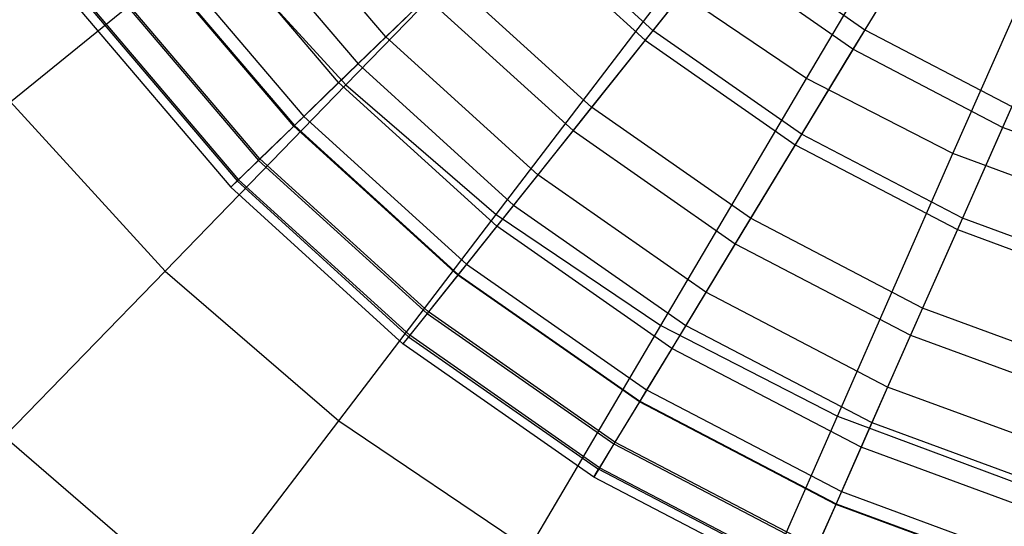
# Model space of a CAD drawing. Extents: x -6 to 6.5, y 0.1 to 12.5.
# Tile 8 of 44: x -1.2 to -0.2, y 3.9 to 4.4. Entities that reach past the tile are written whole.
import ezdxf

# ---------------------------------------------------------------- set-up
doc = ezdxf.new("R2010")
doc.units = 0
doc.header["$LTSCALE"] = 2.54
doc.layers.get('0').update_dxf_attribs({"color": 13, "linetype": 'CONTINUOUS'})

# ---------------------------------------------------------------- blocks, each defined once
blk = doc.blocks.new('GRUPUJ_1')
at = {"color": 0}
for p, q in [((5.5553, 4.27374, 17.80599), (5.71043, 4.5364, 17.91761)), ((5.5553, 4.27374, 17.80599), (5.71043, 4.5364, 17.91761)), ((5.6993, 4.19983, 17.80599), (5.82227, 4.47899, 17.91761)), ((5.6993, 4.19983, 17.80599), (5.82227, 4.47899, 17.91761)), ((5.14137, 4.31461, 8.97032), (5.0106, 4.46822, 8.97032)), ((5.14137, 4.31461, 8.97032), (5.0106, 4.46822, 8.97032)), ((5.10193, 4.26739, 17.67508), (5.29845, 4.46982, 17.80599)), ((5.10193, 4.26739, 17.67508), (5.29845, 4.46982, 17.80599)), ((5.68953, 4.44853, 13.50327), (5.61261, 4.32165, 13.14917)), ((5.68953, 4.44853, 13.50327), (5.61261, 4.32165, 13.14917)), ((4.98002, 4.4454, 12.03717), (5.11396, 4.28807, 12.03717)), ((4.98002, 4.4454, 12.03717), (5.11396, 4.28807, 12.03717)), ((5.40395, 4.32098, 8.52105), (5.27184, 4.44096, 8.52105)), ((5.40395, 4.32098, 8.52105), (5.27184, 4.44096, 8.52105)), ((5.09488, 4.26958, 9.20059), (4.95873, 4.42951, 9.20059)), ((5.09488, 4.26958, 9.20059), (4.95873, 4.42951, 9.20059)), ((5.26307, 4.43247, 12.78226), (5.39634, 4.31144, 12.78226)), ((5.26307, 4.43247, 12.78226), (5.39634, 4.31144, 12.78226)), ((4.77191, 4.25065, 17.52803), (4.97012, 4.41148, 17.67508)), ((4.77191, 4.25065, 17.52803), (4.97012, 4.41148, 17.67508)), ((4.97012, 4.41148, 17.67508), (5.10193, 4.26739, 17.67508)), ((4.97012, 4.41148, 17.67508), (5.10193, 4.26739, 17.67508)), ((5.47888, 4.41494, 13.14917), (5.39634, 4.31144, 12.78226)), ((5.47888, 4.41494, 13.14917), (5.39634, 4.31144, 12.78226)), ((5.47888, 4.41494, 13.14917), (5.61261, 4.32165, 13.14917)), ((5.47888, 4.41494, 13.14917), (5.61261, 4.32165, 13.14917)), ((4.92053, 4.401, 11.66234), (5.06064, 4.23642, 11.66234)), ((4.92053, 4.401, 11.66234), (5.06064, 4.23642, 11.66234)), ((5.0507, 4.2268, 9.48918), (4.90944, 4.39272, 9.48918)), ((5.0507, 4.2268, 9.48918), (4.90944, 4.39272, 9.48918)), ((4.91012, 4.39323, 11.58385), (5.05131, 4.22739, 11.58385)), ((4.91012, 4.39323, 11.58385), (5.05131, 4.22739, 11.58385)), ((5.4648, 4.39728, 8.34908), (5.40395, 4.32098, 8.52105)), ((5.4648, 4.39728, 8.34908), (5.40395, 4.32098, 8.52105)), ((5.60091, 4.30234, 8.34908), (5.4648, 4.39728, 8.34908)), ((5.60091, 4.30234, 8.34908), (5.4648, 4.39728, 8.34908)), ((5.65546, 4.39233, 8.19713), (5.60091, 4.30234, 8.34908)), ((5.65546, 4.39233, 8.19713), (5.60091, 4.30234, 8.34908)), ((5.20237, 4.37368, 8.73334), (5.14137, 4.31461, 8.97032)), ((5.20237, 4.37368, 8.73334), (5.14137, 4.31461, 8.97032)), ((5.34365, 4.24537, 8.73334), (5.20237, 4.37368, 8.73334)), ((5.34365, 4.24537, 8.73334), (5.20237, 4.37368, 8.73334)), ((4.87069, 4.3638, 11.21394), (5.01596, 4.19316, 11.21394)), ((4.87069, 4.3638, 11.21394), (5.01596, 4.19316, 11.21394)), ((5.01741, 4.19456, 9.80253), (4.87231, 4.36501, 9.80253)), ((5.01741, 4.19456, 9.80253), (4.87231, 4.36501, 9.80253)), ((5.24986, 4.1399, 17.67508), (5.42106, 4.36416, 17.80599)), ((5.24986, 4.1399, 17.67508), (5.42106, 4.36416, 17.80599)), ((5.5553, 4.27374, 17.80599), (5.42106, 4.36416, 17.80599)), ((5.5553, 4.27374, 17.80599), (5.42106, 4.36416, 17.80599)), ((5.1814, 4.35338, 12.41018), (5.11396, 4.28807, 12.03717)), ((5.1814, 4.35338, 12.41018), (5.11396, 4.28807, 12.03717)), ((5.1814, 4.35338, 12.41018), (5.32546, 4.22255, 12.41018)), ((5.1814, 4.35338, 12.41018), (5.32546, 4.22255, 12.41018)), ((4.84026, 4.34109, 10.48697), (4.98868, 4.16674, 10.48697)), ((4.84026, 4.34109, 10.48697), (4.98868, 4.16674, 10.48697)), ((4.84743, 4.34644, 10.84739), (4.99511, 4.17296, 10.84739)), ((4.84743, 4.34644, 10.84739), (4.99511, 4.17296, 10.84739)), ((4.84882, 4.34747, 10.13694), (4.99635, 4.17417, 10.13694)), ((4.84882, 4.34747, 10.13694), (4.99635, 4.17417, 10.13694)), ((5.40395, 4.32098, 8.52105), (5.34365, 4.24537, 8.73334)), ((5.40395, 4.32098, 8.52105), (5.34365, 4.24537, 8.73334)), ((5.55032, 4.21888, 8.52105), (5.40395, 4.32098, 8.52105)), ((5.55032, 4.21888, 8.52105), (5.40395, 4.32098, 8.52105)), ((5.61261, 4.32165, 13.14917), (5.54399, 4.20844, 12.78226)), ((5.61261, 4.32165, 13.14917), (5.54399, 4.20844, 12.78226)), ((5.61261, 4.32165, 13.14917), (5.75719, 4.24622, 13.14917)), ((5.61261, 4.32165, 13.14917), (5.75719, 4.24622, 13.14917)), ((5.79064, 4.32181, 8.19713), (5.74804, 4.22557, 8.34908)), ((5.79064, 4.32181, 8.19713), (5.74804, 4.22557, 8.34908)), ((5.14137, 4.31461, 8.97032), (5.09488, 4.26958, 9.20059)), ((5.14137, 4.31461, 8.97032), (5.09488, 4.26958, 9.20059)), ((5.29071, 4.17899, 8.97032), (5.14137, 4.31461, 8.97032)), ((5.29071, 4.17899, 8.97032), (5.14137, 4.31461, 8.97032)), ((5.39634, 4.31144, 12.78226), (5.32546, 4.22255, 12.41018)), ((5.39634, 4.31144, 12.78226), (5.32546, 4.22255, 12.41018)), ((5.39634, 4.31144, 12.78226), (5.54399, 4.20844, 12.78226)), ((5.39634, 4.31144, 12.78226), (5.54399, 4.20844, 12.78226)), ((5.60091, 4.30234, 8.34908), (5.55032, 4.21888, 8.52105)), ((5.60091, 4.30234, 8.34908), (5.55032, 4.21888, 8.52105)), ((5.74804, 4.22557, 8.34908), (5.60091, 4.30234, 8.34908)), ((5.74804, 4.22557, 8.34908), (5.60091, 4.30234, 8.34908)), ((5.11396, 4.28807, 12.03717), (5.06064, 4.23642, 11.66234)), ((5.11396, 4.28807, 12.03717), (5.06064, 4.23642, 11.66234)), ((5.11396, 4.28807, 12.03717), (5.26692, 4.14915, 12.03717)), ((5.11396, 4.28807, 12.03717), (5.26692, 4.14915, 12.03717)), ((5.41183, 4.03081, 17.67508), (5.5553, 4.27374, 17.80599)), ((5.41183, 4.03081, 17.67508), (5.5553, 4.27374, 17.80599)), ((5.6993, 4.19983, 17.80599), (5.5553, 4.27374, 17.80599)), ((5.6993, 4.19983, 17.80599), (5.5553, 4.27374, 17.80599)), ((4.92414, 4.08425, 17.52803), (5.10193, 4.26739, 17.67508)), ((4.92414, 4.08425, 17.52803), (5.10193, 4.26739, 17.67508)), ((5.09488, 4.26958, 9.20059), (5.0507, 4.2268, 9.48918)), ((5.09488, 4.26958, 9.20059), (5.0507, 4.2268, 9.48918)), ((5.25036, 4.12838, 9.20059), (5.09488, 4.26958, 9.20059)), ((5.25036, 4.12838, 9.20059), (5.09488, 4.26958, 9.20059)), ((5.10193, 4.26739, 17.67508), (5.24986, 4.1399, 17.67508)), ((5.10193, 4.26739, 17.67508), (5.24986, 4.1399, 17.67508)), ((4.77191, 4.25065, 17.52803), (4.92414, 4.08425, 17.52803)), ((4.77191, 4.25065, 17.52803), (4.92414, 4.08425, 17.52803)), ((5.34365, 4.24537, 8.73334), (5.29071, 4.17899, 8.97032)), ((5.34365, 4.24537, 8.73334), (5.29071, 4.17899, 8.97032)), ((5.50019, 4.13618, 8.73334), (5.34365, 4.24537, 8.73334)), ((5.50019, 4.13618, 8.73334), (5.34365, 4.24537, 8.73334)), ((5.75719, 4.24622, 13.14917), (5.7036, 4.12518, 12.78226)), ((5.75719, 4.24622, 13.14917), (5.7036, 4.12518, 12.78226)), ((5.06064, 4.23642, 11.66234), (5.05131, 4.22739, 11.58385)), ((5.06064, 4.23642, 11.66234), (5.05131, 4.22739, 11.58385)), ((5.06064, 4.23642, 11.66234), (5.22064, 4.09111, 11.66234)), ((5.06064, 4.23642, 11.66234), (5.22064, 4.09111, 11.66234)), ((5.05131, 4.22739, 11.58385), (5.01596, 4.19316, 11.21394)), ((5.05131, 4.22739, 11.58385), (5.01596, 4.19316, 11.21394)), ((5.0507, 4.2268, 9.48918), (5.01741, 4.19456, 9.80253)), ((5.0507, 4.2268, 9.48918), (5.01741, 4.19456, 9.80253)), ((5.21201, 4.0803, 9.48918), (5.0507, 4.2268, 9.48918)), ((5.21201, 4.0803, 9.48918), (5.0507, 4.2268, 9.48918)), ((5.05131, 4.22739, 11.58385), (5.21254, 4.08096, 11.58385)), ((5.05131, 4.22739, 11.58385), (5.21254, 4.08096, 11.58385)), ((5.74804, 4.22557, 8.34908), (5.70854, 4.13633, 8.52105)), ((5.74804, 4.22557, 8.34908), (5.70854, 4.13633, 8.52105)), ((5.90379, 4.16826, 8.34908), (5.74804, 4.22557, 8.34908)), ((5.90379, 4.16826, 8.34908), (5.74804, 4.22557, 8.34908)), ((5.32546, 4.22255, 12.41018), (5.26692, 4.14915, 12.03717)), ((5.32546, 4.22255, 12.41018), (5.26692, 4.14915, 12.03717)), ((5.32546, 4.22255, 12.41018), (5.48506, 4.11122, 12.41018)), ((5.32546, 4.22255, 12.41018), (5.48506, 4.11122, 12.41018)), ((5.55032, 4.21888, 8.52105), (5.50019, 4.13618, 8.73334)), ((5.55032, 4.21888, 8.52105), (5.50019, 4.13618, 8.73334)), ((5.70854, 4.13633, 8.52105), (5.55032, 4.21888, 8.52105)), ((5.70854, 4.13633, 8.52105), (5.55032, 4.21888, 8.52105)), ((5.54399, 4.20844, 12.78226), (5.48506, 4.11122, 12.41018)), ((5.54399, 4.20844, 12.78226), (5.48506, 4.11122, 12.41018)), ((5.54399, 4.20844, 12.78226), (5.7036, 4.12518, 12.78226)), ((5.54399, 4.20844, 12.78226), (5.7036, 4.12518, 12.78226)), ((5.01741, 4.19456, 9.80253), (4.99635, 4.17417, 10.13694)), ((5.01741, 4.19456, 9.80253), (4.99635, 4.17417, 10.13694)), ((5.18312, 4.04407, 9.80253), (5.01741, 4.19456, 9.80253)), ((5.18312, 4.04407, 9.80253), (5.01741, 4.19456, 9.80253)), ((5.58556, 3.94164, 17.67508), (5.6993, 4.19983, 17.80599)), ((5.58556, 3.94164, 17.67508), (5.6993, 4.19983, 17.80599)), ((5.85103, 4.14347, 17.80599), (5.6993, 4.19983, 17.80599)), ((5.85103, 4.14347, 17.80599), (5.6993, 4.19983, 17.80599)), ((5.01596, 4.19316, 11.21394), (4.99511, 4.17296, 10.84739)), ((5.01596, 4.19316, 11.21394), (4.99511, 4.17296, 10.84739)), ((5.01596, 4.19316, 11.21394), (5.18186, 4.04249, 11.21394)), ((5.01596, 4.19316, 11.21394), (5.18186, 4.04249, 11.21394)), ((5.29071, 4.17899, 8.97032), (5.25036, 4.12838, 9.20059)), ((5.29071, 4.17899, 8.97032), (5.25036, 4.12838, 9.20059)), ((5.45617, 4.06357, 8.97032), (5.29071, 4.17899, 8.97032)), ((5.45617, 4.06357, 8.97032), (5.29071, 4.17899, 8.97032)), ((4.98868, 4.16674, 10.48697), (4.99635, 4.17417, 10.13694)), ((4.98868, 4.16674, 10.48697), (4.99635, 4.17417, 10.13694)), ((4.99511, 4.17296, 10.84739), (4.98868, 4.16674, 10.48697)), ((4.99511, 4.17296, 10.84739), (4.98868, 4.16674, 10.48697)), ((4.98868, 4.16674, 10.48697), (5.15818, 4.0128, 10.48697)), ((4.98868, 4.16674, 10.48697), (5.15818, 4.0128, 10.48697)), ((4.99511, 4.17296, 10.84739), (5.16376, 4.0198, 10.84739)), ((4.99511, 4.17296, 10.84739), (5.16376, 4.0198, 10.84739)), ((5.16484, 4.02115, 10.13694), (4.99635, 4.17417, 10.13694)), ((5.16484, 4.02115, 10.13694), (4.99635, 4.17417, 10.13694)), ((5.26692, 4.14915, 12.03717), (5.22064, 4.09111, 11.66234)), ((5.26692, 4.14915, 12.03717), (5.22064, 4.09111, 11.66234)), ((5.26692, 4.14915, 12.03717), (5.43639, 4.03094, 12.03717)), ((5.26692, 4.14915, 12.03717), (5.43639, 4.03094, 12.03717)), ((5.09497, 3.93702, 17.52803), (5.24986, 4.1399, 17.67508)), ((5.09497, 3.93702, 17.52803), (5.24986, 4.1399, 17.67508)), ((5.24986, 4.1399, 17.67508), (5.41183, 4.03081, 17.67508)), ((5.24986, 4.1399, 17.67508), (5.41183, 4.03081, 17.67508)), ((5.25036, 4.12838, 9.20059), (5.21201, 4.0803, 9.48918)), ((5.25036, 4.12838, 9.20059), (5.21201, 4.0803, 9.48918)), ((5.42261, 4.00822, 9.20059), (5.25036, 4.12838, 9.20059)), ((5.42261, 4.00822, 9.20059), (5.25036, 4.12838, 9.20059)), ((5.50019, 4.13618, 8.73334), (5.45617, 4.06357, 8.97032)), ((5.50019, 4.13618, 8.73334), (5.45617, 4.06357, 8.97032)), ((5.6694, 4.04791, 8.73334), (5.50019, 4.13618, 8.73334)), ((5.6694, 4.04791, 8.73334), (5.50019, 4.13618, 8.73334)), ((5.70854, 4.13633, 8.52105), (5.6694, 4.04791, 8.73334)), ((5.70854, 4.13633, 8.52105), (5.6694, 4.04791, 8.73334)), ((5.87602, 4.0747, 8.52105), (5.70854, 4.13633, 8.52105)), ((5.87602, 4.0747, 8.52105), (5.70854, 4.13633, 8.52105)), ((5.7036, 4.12518, 12.78226), (5.65758, 4.02122, 12.41018)), ((5.7036, 4.12518, 12.78226), (5.65758, 4.02122, 12.41018)), ((5.7036, 4.12518, 12.78226), (5.87255, 4.063, 12.78226)), ((5.7036, 4.12518, 12.78226), (5.87255, 4.063, 12.78226)), ((5.48506, 4.11122, 12.41018), (5.43639, 4.03094, 12.03717)), ((5.48506, 4.11122, 12.41018), (5.43639, 4.03094, 12.03717)), ((5.48506, 4.11122, 12.41018), (5.65758, 4.02122, 12.41018)), ((5.48506, 4.11122, 12.41018), (5.65758, 4.02122, 12.41018)), ((5.22064, 4.09111, 11.66234), (5.21254, 4.08096, 11.58385)), ((5.22064, 4.09111, 11.66234), (5.21254, 4.08096, 11.58385)), ((5.22064, 4.09111, 11.66234), (5.39791, 3.96746, 11.66234)), ((5.22064, 4.09111, 11.66234), (5.39791, 3.96746, 11.66234)), ((4.76623, 3.92159, 17.36727), (4.92414, 4.08425, 17.52803)), ((4.76623, 3.92159, 17.36727), (4.92414, 4.08425, 17.52803)), ((4.92414, 4.08425, 17.52803), (5.09497, 3.93702, 17.52803)), ((4.92414, 4.08425, 17.52803), (5.09497, 3.93702, 17.52803)), ((5.21254, 4.08096, 11.58385), (5.18186, 4.04249, 11.21394)), ((5.21254, 4.08096, 11.58385), (5.18186, 4.04249, 11.21394)), ((5.21201, 4.0803, 9.48918), (5.18312, 4.04407, 9.80253)), ((5.21201, 4.0803, 9.48918), (5.18312, 4.04407, 9.80253)), ((5.39073, 3.95563, 9.48918), (5.21201, 4.0803, 9.48918)), ((5.39073, 3.95563, 9.48918), (5.21201, 4.0803, 9.48918)), ((5.21254, 4.08096, 11.58385), (5.39117, 3.95635, 11.58385)), ((5.21254, 4.08096, 11.58385), (5.39117, 3.95635, 11.58385)), ((5.45617, 4.06357, 8.97032), (5.42261, 4.00822, 9.20059)), ((5.45617, 4.06357, 8.97032), (5.42261, 4.00822, 9.20059)), ((5.63502, 3.97026, 8.97032), (5.45617, 4.06357, 8.97032)), ((5.63502, 3.97026, 8.97032), (5.45617, 4.06357, 8.97032)), ((5.18186, 4.04249, 11.21394), (5.16376, 4.0198, 10.84739)), ((5.18186, 4.04249, 11.21394), (5.16376, 4.0198, 10.84739)), ((5.18312, 4.04407, 9.80253), (5.16484, 4.02115, 10.13694)), ((5.18312, 4.04407, 9.80253), (5.16484, 4.02115, 10.13694)), ((5.18186, 4.04249, 11.21394), (5.36566, 3.91428, 11.21394)), ((5.18186, 4.04249, 11.21394), (5.36566, 3.91428, 11.21394)), ((5.36671, 3.916, 9.80253), (5.18312, 4.04407, 9.80253)), ((5.36671, 3.916, 9.80253), (5.18312, 4.04407, 9.80253)), ((5.6694, 4.04791, 8.73334), (5.63502, 3.97026, 8.97032)), ((5.6694, 4.04791, 8.73334), (5.63502, 3.97026, 8.97032)), ((5.84851, 3.98199, 8.73334), (5.6694, 4.04791, 8.73334)), ((5.84851, 3.98199, 8.73334), (5.6694, 4.04791, 8.73334)), ((5.28203, 3.81103, 17.52803), (5.41183, 4.03081, 17.67508)), ((5.28203, 3.81103, 17.52803), (5.41183, 4.03081, 17.67508)), ((5.43639, 4.03094, 12.03717), (5.39791, 3.96746, 11.66234)), ((5.43639, 4.03094, 12.03717), (5.39791, 3.96746, 11.66234)), ((5.41183, 4.03081, 17.67508), (5.58556, 3.94164, 17.67508)), ((5.41183, 4.03081, 17.67508), (5.58556, 3.94164, 17.67508)), ((5.43639, 4.03094, 12.03717), (5.61958, 3.93537, 12.03717)), ((5.43639, 4.03094, 12.03717), (5.61958, 3.93537, 12.03717)), ((5.16484, 4.02115, 10.13694), (5.15818, 4.0128, 10.48697)), ((5.16484, 4.02115, 10.13694), (5.15818, 4.0128, 10.48697)), ((5.35152, 3.89094, 10.13694), (5.16484, 4.02115, 10.13694)), ((5.35152, 3.89094, 10.13694), (5.16484, 4.02115, 10.13694)), ((5.65758, 4.02122, 12.41018), (5.61958, 3.93537, 12.03717)), ((5.65758, 4.02122, 12.41018), (5.61958, 3.93537, 12.03717)), ((5.65758, 4.02122, 12.41018), (5.8402, 3.95401, 12.41018)), ((5.65758, 4.02122, 12.41018), (5.8402, 3.95401, 12.41018)), ((5.16376, 4.0198, 10.84739), (5.15818, 4.0128, 10.48697)), ((5.16376, 4.0198, 10.84739), (5.15818, 4.0128, 10.48697)), ((5.34598, 3.8818, 10.48697), (5.15818, 4.0128, 10.48697)), ((5.34598, 3.8818, 10.48697), (5.15818, 4.0128, 10.48697)), ((5.16376, 4.0198, 10.84739), (5.35062, 3.88945, 10.84739)), ((5.16376, 4.0198, 10.84739), (5.35062, 3.88945, 10.84739)), ((5.42261, 4.00822, 9.20059), (5.39073, 3.95563, 9.48918)), ((5.42261, 4.00822, 9.20059), (5.39073, 3.95563, 9.48918)), ((5.60882, 3.91107, 9.20059), (5.42261, 4.00822, 9.20059)), ((5.60882, 3.91107, 9.20059), (5.42261, 4.00822, 9.20059)), ((5.39791, 3.96746, 11.66234), (5.39117, 3.95635, 11.58385)), ((5.39791, 3.96746, 11.66234), (5.39117, 3.95635, 11.58385)), ((5.39791, 3.96746, 11.66234), (5.58953, 3.86749, 11.66234)), ((5.39791, 3.96746, 11.66234), (5.58953, 3.86749, 11.66234)), ((5.63502, 3.97026, 8.97032), (5.60882, 3.91107, 9.20059)), ((5.63502, 3.97026, 8.97032), (5.60882, 3.91107, 9.20059)), ((5.82435, 3.90059, 8.97032), (5.63502, 3.97026, 8.97032)), ((5.82435, 3.90059, 8.97032), (5.63502, 3.97026, 8.97032)), ((5.39117, 3.95635, 11.58385), (5.36566, 3.91428, 11.21394)), ((5.39117, 3.95635, 11.58385), (5.36566, 3.91428, 11.21394)), ((5.39073, 3.95563, 9.48918), (5.36671, 3.916, 9.80253)), ((5.39073, 3.95563, 9.48918), (5.36671, 3.916, 9.80253)), ((5.58393, 3.85484, 9.48918), (5.39073, 3.95563, 9.48918)), ((5.58393, 3.85484, 9.48918), (5.39073, 3.95563, 9.48918)), ((5.39117, 3.95635, 11.58385), (5.58427, 3.85561, 11.58385)), ((5.39117, 3.95635, 11.58385), (5.58427, 3.85561, 11.58385)), ((4.95741, 3.75683, 17.36727), (5.09497, 3.93702, 17.52803)), ((4.95741, 3.75683, 17.36727), (5.09497, 3.93702, 17.52803)), ((5.09497, 3.93702, 17.52803), (5.28203, 3.81103, 17.52803)), ((5.09497, 3.93702, 17.52803), (5.28203, 3.81103, 17.52803)), ((5.48267, 3.70805, 17.52803), (5.58556, 3.94164, 17.67508)), ((5.48267, 3.70805, 17.52803), (5.58556, 3.94164, 17.67508)), ((5.58556, 3.94164, 17.67508), (5.76863, 3.87364, 17.67508)), ((5.58556, 3.94164, 17.67508), (5.76863, 3.87364, 17.67508)), ((5.61958, 3.93537, 12.03717), (5.58953, 3.86749, 11.66234)), ((5.61958, 3.93537, 12.03717), (5.58953, 3.86749, 11.66234)), ((5.61958, 3.93537, 12.03717), (5.81349, 3.86401, 12.03717)), ((5.61958, 3.93537, 12.03717), (5.81349, 3.86401, 12.03717)), ((4.76623, 3.92159, 17.36727), (4.95741, 3.75683, 17.36727)), ((4.76623, 3.92159, 17.36727), (4.95741, 3.75683, 17.36727)), ((5.36566, 3.91428, 11.21394), (5.35062, 3.88945, 10.84739)), ((5.36566, 3.91428, 11.21394), (5.35062, 3.88945, 10.84739)), ((5.36671, 3.916, 9.80253), (5.35152, 3.89094, 10.13694)), ((5.36671, 3.916, 9.80253), (5.35152, 3.89094, 10.13694)), ((5.36566, 3.91428, 11.21394), (5.56436, 3.81062, 11.21394)), ((5.36566, 3.91428, 11.21394), (5.56436, 3.81062, 11.21394)), ((5.56517, 3.81246, 9.80253), (5.36671, 3.916, 9.80253)), ((5.56517, 3.81246, 9.80253), (5.36671, 3.916, 9.80253)), ((5.60882, 3.91107, 9.20059), (5.58393, 3.85484, 9.48918)), ((5.60882, 3.91107, 9.20059), (5.58393, 3.85484, 9.48918)), ((5.80593, 3.83854, 9.20059), (5.60882, 3.91107, 9.20059)), ((5.80593, 3.83854, 9.20059), (5.60882, 3.91107, 9.20059)), ((5.35152, 3.89094, 10.13694), (5.34598, 3.8818, 10.48697)), ((5.35152, 3.89094, 10.13694), (5.34598, 3.8818, 10.48697)), ((5.34598, 3.8818, 10.48697), (5.35062, 3.88945, 10.84739)), ((5.34598, 3.8818, 10.48697), (5.35062, 3.88945, 10.84739)), ((5.55261, 3.78408, 10.84739), (5.35062, 3.88945, 10.84739)), ((5.55261, 3.78408, 10.84739), (5.35062, 3.88945, 10.84739)), ((5.55331, 3.78566, 10.13694), (5.35152, 3.89094, 10.13694)), ((5.55331, 3.78566, 10.13694), (5.35152, 3.89094, 10.13694)), ((5.54898, 3.77589, 10.48697), (5.34598, 3.8818, 10.48697)), ((5.54898, 3.77589, 10.48697), (5.34598, 3.8818, 10.48697)), ((5.58953, 3.86749, 11.66234), (5.58427, 3.85561, 11.58385)), ((5.58953, 3.86749, 11.66234), (5.58427, 3.85561, 11.58385)), ((5.58953, 3.86749, 11.66234), (5.79237, 3.79284, 11.66234)), ((5.58953, 3.86749, 11.66234), (5.79237, 3.79284, 11.66234)), ((5.58427, 3.85561, 11.58385), (5.56436, 3.81062, 11.21394)), ((5.58427, 3.85561, 11.58385), (5.56436, 3.81062, 11.21394)), ((5.58427, 3.85561, 11.58385), (5.78867, 3.78039, 11.58385)), ((5.58427, 3.85561, 11.58385), (5.78867, 3.78039, 11.58385)), ((5.58393, 3.85484, 9.48918), (5.56517, 3.81246, 9.80253)), ((5.58393, 3.85484, 9.48918), (5.56517, 3.81246, 9.80253)), ((5.78843, 3.77958, 9.48918), (5.58393, 3.85484, 9.48918)), ((5.78843, 3.77958, 9.48918), (5.58393, 3.85484, 9.48918))]:
    blk.add_line(p, q, dxfattribs=at)

msp = doc.modelspace()

# ---------------------------------------------------------------- block references
at = {"color": 0}
msp.add_blockref('GRUPUJ_1', (-5.95897, 0.06113, 0.25011), dxfattribs=at)

doc.saveas('drawing.dxf')
